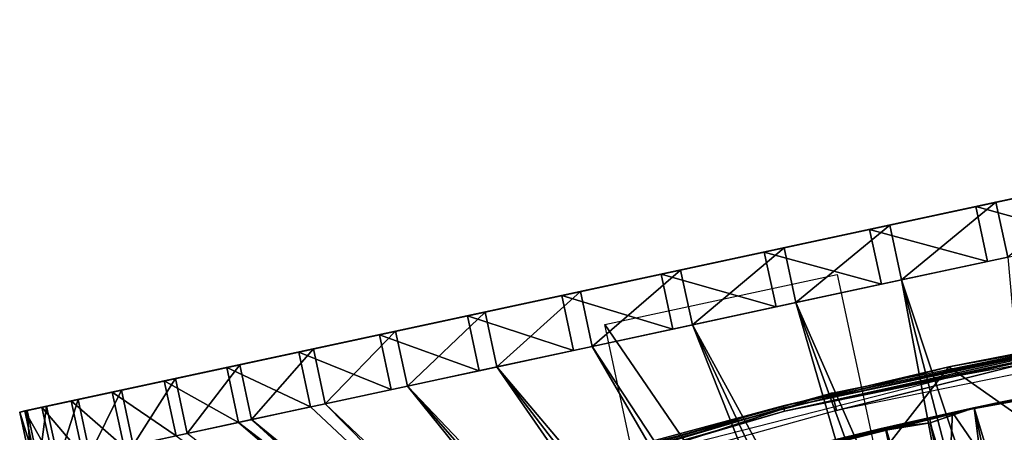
# Model space of a CAD drawing. Header units: millimetres. Extents: x -30.2 to 31.1, y -30.2 to 31.4.
# Tile 60 of 70: x -11.4 to -6.1, y 29.2 to 31.4. Entities that reach past the tile are written whole.
import ezdxf

# ---------------------------------------------------------------- set-up
doc = ezdxf.new("R2010")
doc.units = ezdxf.units.MM
doc.header["$LTSCALE"] = 81.481481
for name, color, linetype in [('18', 7, 'CONTINUOUS'), ('20', 7, 'CONTINUOUS'), ('32', 7, 'CONTINUOUS'), ('38', 7, 'CONTINUOUS'), ('41', 7, 'CONTINUOUS'), ('42', 7, 'CONTINUOUS'), ('43', 7, 'CONTINUOUS'), ('89', 7, 'CONTINUOUS'), ('90', 7, 'CONTINUOUS'), ('91', 7, 'CONTINUOUS'), ('92', 7, 'CONTINUOUS'), ('93', 7, 'CONTINUOUS')]:
    doc.layers.add(name, color=color, linetype=linetype)

msp = doc.modelspace()

# ---------------------------------------------------------------- linework, layer by layer
at = {"layer": '18', "color": 4, "linetype": 'Continuous'}
for points in [[(-6.4286, 29.552, -29.7933), (-5.314, 28.7698, -0.1933), (-4.304, 29.9353, -29.7933), (-6.4286, 29.552, -29.7933)], [(-8.5205, 29.0181, -29.7933), (-7.3999, 28.3051, -0.1933), (-6.4286, 29.552, -29.7933), (-8.5205, 29.0181, -29.7933)], [(-7.3999, 28.3051, -0.1933), (-5.314, 28.7698, -0.1933), (-6.4286, 29.552, -29.7933), (-7.3999, 28.3051, -0.1933)]]:
    msp.add_3dface(points, dxfattribs=at)
at = {"layer": '20', "color": 4, "linetype": 'Continuous'}
for points in [[(-6.4286, 29.552, -29.7933), (-4.304, 29.9353, -29.7933), (-5.2512, 29.781, -29.8332), (-6.4286, 29.552, -29.7933)], [(-4.2961, 29.8797, -29.939), (-6.4167, 29.4971, -29.939), (-5.2462, 29.7528, -29.9076), (-4.2961, 29.8797, -29.939)], [(-7.3158, 29.3422, -29.8332), (-6.4286, 29.552, -29.7933), (-5.2512, 29.781, -29.8332), (-7.3158, 29.3422, -29.8332)], [(-7.3158, 29.3422, -29.8332), (-5.2512, 29.781, -29.8332), (-7.3133, 29.3319, -29.8719), (-7.3158, 29.3422, -29.8332)], [(-5.2512, 29.781, -29.8332), (-5.2494, 29.7706, -29.8719), (-7.3133, 29.3319, -29.8719), (-5.2512, 29.781, -29.8332)], [(-5.2494, 29.7706, -29.8719), (-7.3089, 29.3144, -29.9076), (-7.3133, 29.3319, -29.8719), (-5.2494, 29.7706, -29.8719)], [(-5.2462, 29.7528, -29.9076), (-7.3089, 29.3144, -29.9076), (-5.2494, 29.7706, -29.8719), (-5.2462, 29.7528, -29.9076)], [(-5.2462, 29.7528, -29.9076), (-6.4167, 29.4971, -29.939), (-7.3089, 29.3144, -29.9076), (-5.2462, 29.7528, -29.9076)], [(-8.5205, 29.0181, -29.7933), (-6.4286, 29.552, -29.7933), (-7.3158, 29.3422, -29.8332), (-8.5205, 29.0181, -29.7933)], [(-6.4167, 29.4971, -29.939), (-8.5047, 28.9642, -29.939), (-7.3089, 29.3144, -29.9076), (-6.4167, 29.4971, -29.939)], [(-9.3448, 28.7604, -29.8332), (-8.5205, 29.0181, -29.7933), (-7.3158, 29.3422, -29.8332), (-9.3448, 28.7604, -29.8332)], [(-9.3448, 28.7604, -29.8332), (-7.3158, 29.3422, -29.8332), (-9.3415, 28.7503, -29.8719), (-9.3448, 28.7604, -29.8332)], [(-7.3158, 29.3422, -29.8332), (-7.3133, 29.3319, -29.8719), (-9.3415, 28.7503, -29.8719), (-7.3158, 29.3422, -29.8332)], [(-7.3133, 29.3319, -29.8719), (-9.336, 28.7331, -29.9076), (-9.3415, 28.7503, -29.8719), (-7.3133, 29.3319, -29.8719)], [(-7.3089, 29.3144, -29.9076), (-9.336, 28.7331, -29.9076), (-7.3133, 29.3319, -29.8719), (-7.3089, 29.3144, -29.9076)], [(-7.3089, 29.3144, -29.9076), (-8.5047, 28.9642, -29.939), (-9.336, 28.7331, -29.9076), (-7.3089, 29.3144, -29.9076)]]:
    msp.add_3dface(points, dxfattribs=at)
at = {"layer": '32', "color": 251, "linetype": 'Continuous', "true_color": 0x4c4c4c}
for points in [[(-4.9377, 29.8407, -30.2035), (-7.0314, 29.3182, -35.7544), (-7.054, 29.4124, -30.2035), (-4.9377, 29.8407, -30.2035)], [(-4.9219, 29.7451, -35.7544), (-7.0314, 29.3182, -35.7544), (-4.9377, 29.8407, -30.2035), (-4.9219, 29.7451, -35.7544)], [(-7.054, 29.4124, -30.2035), (-9.105, 28.7419, -35.7544), (-9.1342, 28.8342, -30.2035), (-7.054, 29.4124, -30.2035)], [(-7.0314, 29.3182, -35.7544), (-9.105, 28.7419, -35.7544), (-7.054, 29.4124, -30.2035), (-7.0314, 29.3182, -35.7544)]]:
    msp.add_3dface(points, dxfattribs=at)
at = {"layer": '38', "color": 251, "linetype": 'Continuous', "true_color": 0x4c4c4c}
for points in [[(-6.4098, 29.3071, -236), (-4.3587, 29.6817, -226.2631), (-4.3237, 29.685, -236), (-6.4098, 29.3071, -236)], [(-4.8129, 29.6114, -226.4699), (-4.3587, 29.6817, -226.2631), (-6.4098, 29.3071, -236), (-4.8129, 29.6114, -226.4699)], [(-6.179, 29.3568, -36), (-4.0813, 29.7211, -36), (-6.0537, 29.3818, -59.3684), (-6.179, 29.3568, -36)], [(-5.2848, 29.5309, -226.6187), (-4.8129, 29.6114, -226.4699), (-6.4098, 29.3071, -236), (-5.2848, 29.5309, -226.6187)], [(-5.7783, 29.4383, -226.712), (-5.2848, 29.5309, -226.6187), (-6.4098, 29.3071, -236), (-5.7783, 29.4383, -226.712)], [(-6.2933, 29.3325, -226.75), (-5.7783, 29.4383, -226.712), (-6.4098, 29.3071, -236), (-6.2933, 29.3325, -226.75)], [(-5.791, 29.4358, -218.2816), (-6.2971, 29.3317, -218.25), (-5.8174, 29.4294, -62.5765), (-5.791, 29.4358, -218.2816)], [(-5.8174, 29.4294, -62.5765), (-6.2971, 29.3317, -218.25), (-6.0533, 29.3818, -62.6315), (-5.8174, 29.4294, -62.5765)], [(-6.2971, 29.3317, -218.25), (-6.2945, 29.3322, -62.6498), (-6.0533, 29.3818, -62.6315), (-6.2971, 29.3317, -218.25)], [(-6.2945, 29.3322, -59.3501), (-6.179, 29.3568, -36), (-6.0537, 29.3818, -59.3684), (-6.2945, 29.3322, -59.3501)], [(-8.2446, 28.8449, -36), (-6.179, 29.3568, -36), (-7.8937, 28.943, -60.8747), (-8.2446, 28.8449, -36)], [(-7.8937, 28.943, -60.8747), (-6.179, 29.3568, -36), (-7.8801, 28.9469, -60.7513), (-7.8937, 28.943, -60.8747)], [(-7.8801, 28.9469, -60.7513), (-6.179, 29.3568, -36), (-7.8576, 28.9532, -60.6292), (-7.8801, 28.9469, -60.7513)], [(-7.8576, 28.9532, -60.6292), (-6.179, 29.3568, -36), (-7.8262, 28.9618, -60.5093), (-7.8576, 28.9532, -60.6292)], [(-7.8262, 28.9618, -60.5093), (-6.179, 29.3568, -36), (-7.7862, 28.9726, -60.3922), (-7.8262, 28.9618, -60.5093)], [(-7.7862, 28.9726, -60.3922), (-6.179, 29.3568, -36), (-7.7378, 28.9854, -60.2786), (-7.7862, 28.9726, -60.3922)], [(-7.7378, 28.9854, -60.2786), (-6.179, 29.3568, -36), (-7.6814, 29, -60.1694), (-7.7378, 28.9854, -60.2786)], [(-7.6814, 29, -60.1694), (-6.179, 29.3568, -36), (-7.5459, 29.0352, -59.9661), (-7.6814, 29, -60.1694)], [(-7.5459, 29.0352, -59.9661), (-6.179, 29.3568, -36), (-7.383, 29.0775, -59.7862), (-7.5459, 29.0352, -59.9661)], [(-7.383, 29.0775, -59.7862), (-6.179, 29.3568, -36), (-7.1959, 29.1245, -59.6336), (-7.383, 29.0775, -59.7862)], [(-7.1959, 29.1245, -59.6336), (-6.179, 29.3568, -36), (-6.9886, 29.1741, -59.5114), (-7.1959, 29.1245, -59.6336)], [(-6.9886, 29.1741, -59.5114), (-6.179, 29.3568, -36), (-6.7659, 29.2259, -59.4223), (-6.9886, 29.1741, -59.5114)], [(-6.2971, 29.3317, -218.25), (-6.8063, 29.2177, -218.2872), (-6.5291, 29.253, -62.6316), (-6.2971, 29.3317, -218.25)], [(-6.7991, 29.2194, -226.7175), (-6.2933, 29.3325, -226.75), (-6.4098, 29.3071, -236), (-6.7991, 29.2194, -226.7175)], [(-6.7659, 29.2259, -59.4223), (-6.179, 29.3568, -36), (-6.5328, 29.279, -59.3682), (-6.7659, 29.2259, -59.4223)], [(-6.5328, 29.279, -59.3682), (-6.179, 29.3568, -36), (-6.2945, 29.3322, -59.3501), (-6.5328, 29.279, -59.3682)], [(-6.2945, 29.3322, -62.6498), (-6.2971, 29.3317, -218.25), (-6.5291, 29.253, -62.6316), (-6.2945, 29.3322, -62.6498)], [(-8.4641, 28.7789, -236), (-6.7991, 29.2194, -226.7175), (-6.4098, 29.3071, -236), (-8.4641, 28.7789, -236)], [(-7.2829, 29.1026, -226.6276), (-6.7991, 29.2194, -226.7175), (-8.4641, 28.7789, -236), (-7.2829, 29.1026, -226.6276)], [(-6.8063, 29.2177, -218.2872), (-7.2915, 29.1004, -218.3795), (-6.9919, 29.1698, -62.4866), (-6.8063, 29.2177, -218.2872)], [(-6.7663, 29.2124, -62.5767), (-6.8063, 29.2177, -218.2872), (-6.9919, 29.1698, -62.4866), (-6.7663, 29.2124, -62.5767)], [(-6.5291, 29.253, -62.6316), (-6.8063, 29.2177, -218.2872), (-6.7663, 29.2124, -62.5767), (-6.5291, 29.253, -62.6316)]]:
    msp.add_3dface(points, dxfattribs=at)
at = {"layer": '41', "color": 251, "linetype": 'Continuous', "true_color": 0x4c4c4c}
for points in [[(-6.4098, 29.3071, -236), (-4.3237, 29.685, -236), (-4.5577, 26.6116, -236), (-6.4098, 29.3071, -236)], [(-8.4641, 28.7789, -236), (-6.4098, 29.3071, -236), (-6.556, 26.1912, -236), (-8.4641, 28.7789, -236)], [(-6.4098, 29.3071, -236), (-4.5577, 26.6116, -236), (-6.556, 26.1912, -236), (-6.4098, 29.3071, -236)]]:
    msp.add_3dface(points, dxfattribs=at)
at = {"layer": '42', "color": 251, "linetype": 'Continuous', "true_color": 0x4c4c4c}
for points in [[(-6.5328, 29.279, -59.3682), (-6.2945, 29.3322, -59.3501), (-5.9049, 26.3452, -59.3684), (-6.5328, 29.279, -59.3682)], [(-6.2945, 29.3322, -62.6498), (-6.5291, 29.253, -62.6316), (-5.665, 26.399, -62.6498), (-6.2945, 29.3322, -62.6498)], [(-6.2945, 29.3322, -59.3501), (-5.665, 26.399, -59.3502), (-5.9049, 26.3452, -59.3684), (-6.2945, 29.3322, -59.3501)], [(-6.7659, 29.2259, -59.4223), (-6.5328, 29.279, -59.3682), (-5.9049, 26.3452, -59.3684), (-6.7659, 29.2259, -59.4223)], [(-6.7663, 29.2124, -62.5767), (-6.9919, 29.1698, -62.4866), (-6.14, 26.2913, -62.5765), (-6.7663, 29.2124, -62.5767)], [(-6.9886, 29.1741, -59.5114), (-6.7659, 29.2259, -59.4223), (-6.1392, 26.2915, -59.4233), (-6.9886, 29.1741, -59.5114)], [(-6.5291, 29.253, -62.6316), (-6.7663, 29.2124, -62.5767), (-5.9054, 26.345, -62.6315), (-6.5291, 29.253, -62.6316)], [(-6.7663, 29.2124, -62.5767), (-6.14, 26.2913, -62.5765), (-5.9054, 26.345, -62.6315), (-6.7663, 29.2124, -62.5767)], [(-6.7659, 29.2259, -59.4223), (-5.9049, 26.3452, -59.3684), (-6.1392, 26.2915, -59.4233), (-6.7659, 29.2259, -59.4223)], [(-5.665, 26.399, -62.6498), (-6.5291, 29.253, -62.6316), (-5.9054, 26.345, -62.6315), (-5.665, 26.399, -62.6498)]]:
    msp.add_3dface(points, dxfattribs=at)
at = {"layer": '43', "color": 251, "linetype": 'Continuous', "true_color": 0x4c4c4c}
for points in [[(-6.0533, 29.3818, -62.6315), (-6.2945, 29.3322, -62.6498), (-5.4178, 26.42, -62.6315), (-6.0533, 29.3818, -62.6315)], [(-6.2945, 29.3322, -59.3501), (-6.0537, 29.3818, -59.3684), (-5.665, 26.399, -59.3502), (-6.2945, 29.3322, -59.3501)], [(-6.2945, 29.3322, -62.6498), (-5.665, 26.399, -62.6498), (-5.4178, 26.42, -62.6315), (-6.2945, 29.3322, -62.6498)]]:
    msp.add_3dface(points, dxfattribs=at)
at = {"layer": '89', "linetype": 'Continuous'}
for points in [[(-1.7461, 31.3824, -223.5989), (-1.9031, 31.3487, -224.1577), (-7.4174, 30.1653, -217.5859), (-1.7461, 31.3824, -223.5989)], [(-6.8535, 30.2863, -217.512), (-1.7461, 31.3824, -223.5989), (-7.4174, 30.1653, -217.5859), (-6.8535, 30.2863, -217.512)], [(-1.6536, 31.4023, -223.0253), (-1.7461, 31.3824, -223.5989), (-6.8535, 30.2863, -217.512), (-1.6536, 31.4023, -223.0253)], [(-6.2851, 30.4083, -217.5056), (-1.6536, 31.4023, -223.0253), (-6.8535, 30.2863, -217.512), (-6.2851, 30.4083, -217.5056)], [(-1.6269, 31.408, -222.4446), (-1.6536, 31.4023, -223.0253), (-6.2851, 30.4083, -217.5056), (-1.6269, 31.408, -222.4446)], [(-5.7198, 30.5296, -217.5666), (-1.6269, 31.408, -222.4446), (-6.2851, 30.4083, -217.5056), (-5.7198, 30.5296, -217.5666)], [(-7.4174, 30.1653, -217.5859), (-1.9031, 31.3487, -224.1577), (-7.969, 30.0469, -217.7262), (-7.4174, 30.1653, -217.5859)], [(-7.969, 30.0469, -217.7262), (-1.9031, 31.3487, -224.1577), (-4.962, 30.6923, -221.0258), (-7.969, 30.0469, -217.7262)], [(-4.5294, 30.7851, -227.0689), (-5.0614, 30.6709, -227.2738), (-7.8681, 30.0686, -224.1126), (-4.5294, 30.7851, -227.0689)], [(-6.2057, 30.4254, -224.6012), (-4.5294, 30.7851, -227.0689), (-7.8681, 30.0686, -224.1126), (-6.2057, 30.4254, -224.6012)], [(-6.1255, 30.4426, -224.6157), (-4.5294, 30.7851, -227.0689), (-6.2057, 30.4254, -224.6012), (-6.1255, 30.4426, -224.6157)], [(-5.0189, 30.6801, -220.9655), (-7.969, 30.0469, -217.7262), (-4.962, 30.6923, -221.0258), (-5.0189, 30.6801, -220.9655)], [(-5.0868, 30.6655, -220.9186), (-7.969, 30.0469, -217.7262), (-5.0189, 30.6801, -220.9655), (-5.0868, 30.6655, -220.9186)], [(-5.6131, 30.5525, -227.4141), (-11.1274, 29.3691, -220.8423), (-5.0614, 30.6709, -227.2738), (-5.6131, 30.5525, -227.4141)], [(-5.0614, 30.6709, -227.2738), (-11.1274, 29.3691, -220.8423), (-8.0685, 30.0256, -223.9742), (-5.0614, 30.6709, -227.2738)], [(-8.5011, 29.9328, -217.9311), (-7.969, 30.0469, -217.7262), (-5.1623, 30.6493, -220.8874), (-8.5011, 29.9328, -217.9311)], [(-6.8247, 30.2925, -220.3988), (-8.5011, 29.9328, -217.9311), (-5.1623, 30.6493, -220.8874), (-6.8247, 30.2925, -220.3988)], [(-8.0116, 30.0378, -224.0345), (-5.0614, 30.6709, -227.2738), (-8.0685, 30.0256, -223.9742), (-8.0116, 30.0378, -224.0345)], [(-7.9436, 30.0524, -224.0814), (-5.0614, 30.6709, -227.2738), (-8.0116, 30.0378, -224.0345), (-7.9436, 30.0524, -224.0814)], [(-5.1623, 30.6493, -220.8874), (-7.969, 30.0469, -217.7262), (-5.0868, 30.6655, -220.9186), (-5.1623, 30.6493, -220.8874)], [(-7.8681, 30.0686, -224.1126), (-5.0614, 30.6709, -227.2738), (-7.9436, 30.0524, -224.0814), (-7.8681, 30.0686, -224.1126)], [(-11.2843, 29.3355, -221.4011), (-11.1274, 29.3691, -220.8423), (-5.6131, 30.5525, -227.4141), (-11.2843, 29.3355, -221.4011)], [(-6.1769, 30.4315, -227.488), (-11.2843, 29.3355, -221.4011), (-5.6131, 30.5525, -227.4141), (-6.1769, 30.4315, -227.488)], [(-11.3768, 29.3156, -221.9747), (-11.2843, 29.3355, -221.4011), (-6.1769, 30.4315, -227.488), (-11.3768, 29.3156, -221.9747)], [(-6.7453, 30.3096, -227.4944), (-11.3768, 29.3156, -221.9747), (-6.1769, 30.4315, -227.488), (-6.7453, 30.3096, -227.4944)], [(-11.4036, 29.3099, -222.5554), (-11.3768, 29.3156, -221.9747), (-6.7453, 30.3096, -227.4944), (-11.4036, 29.3099, -222.5554)], [(-7.3106, 30.1882, -227.4334), (-11.4036, 29.3099, -222.5554), (-6.7453, 30.3096, -227.4944), (-7.3106, 30.1882, -227.4334)], [(-9.0062, 29.8243, -218.1978), (-8.5011, 29.9328, -217.9311), (-6.905, 30.2753, -220.3843), (-9.0062, 29.8243, -218.1978)], [(-6.9869, 30.2577, -220.3871), (-9.0062, 29.8243, -218.1978), (-6.905, 30.2753, -220.3843), (-6.9869, 30.2577, -220.3871)], [(-7.0664, 30.2407, -220.4073), (-9.0062, 29.8243, -218.1978), (-6.9869, 30.2577, -220.3871), (-7.0664, 30.2407, -220.4073)], [(-6.905, 30.2753, -220.3843), (-8.5011, 29.9328, -217.9311), (-6.8247, 30.2925, -220.3988), (-6.905, 30.2753, -220.3843)], [(-9.4778, 29.7232, -218.5227), (-9.0062, 29.8243, -218.1978), (-7.2043, 30.2111, -220.4954), (-9.4778, 29.7232, -218.5227)], [(-8.4492, 29.9439, -221.7236), (-9.4778, 29.7232, -218.5227), (-7.2043, 30.2111, -220.4954), (-8.4492, 29.9439, -221.7236)], [(-7.1401, 30.2248, -220.4441), (-9.0062, 29.8243, -218.1978), (-7.0664, 30.2407, -220.4073), (-7.1401, 30.2248, -220.4441)], [(-7.2043, 30.2111, -220.4954), (-9.0062, 29.8243, -218.1978), (-7.1401, 30.2248, -220.4441), (-7.2043, 30.2111, -220.4954)], [(-11.3642, 29.3183, -223.1354), (-11.4036, 29.3099, -222.5554), (-7.3106, 30.1882, -227.4334), (-11.3642, 29.3183, -223.1354)], [(-7.8652, 30.0692, -227.3056), (-11.3642, 29.3183, -223.1354), (-7.3106, 30.1882, -227.4334), (-7.8652, 30.0692, -227.3056)], [(-11.2593, 29.3408, -223.7068), (-11.3642, 29.3183, -223.1354), (-7.8652, 30.0692, -227.3056), (-11.2593, 29.3408, -223.7068)], [(-8.4015, 29.9541, -227.1128), (-11.2593, 29.3408, -223.7068), (-7.8652, 30.0692, -227.3056), (-8.4015, 29.9541, -227.1128)], [(-11.1274, 29.3691, -220.8423), (-10.908, 29.4162, -220.3058), (-8.0685, 30.0256, -223.9742), (-11.1274, 29.3691, -220.8423)], [(-8.0685, 30.0256, -223.9742), (-10.908, 29.4162, -220.3058), (-8.1118, 30.0163, -223.9031), (-8.0685, 30.0256, -223.9742)], [(-8.1118, 30.0163, -223.9031), (-10.908, 29.4162, -220.3058), (-8.1396, 30.0103, -223.8248), (-8.1118, 30.0163, -223.9031)], [(-8.1396, 30.0103, -223.8248), (-10.908, 29.4162, -220.3058), (-8.5572, 29.9207, -222.108), (-8.1396, 30.0103, -223.8248)], [(-11.0903, 29.3771, -224.262), (-11.2593, 29.3408, -223.7068), (-8.4015, 29.9541, -227.1128), (-11.0903, 29.3771, -224.262)], [(-8.9123, 29.8445, -226.8577), (-11.0903, 29.3771, -224.262), (-8.4015, 29.9541, -227.1128), (-8.9123, 29.8445, -226.8577)], [(-10.2949, 29.5478, -219.3288), (-9.9093, 29.6306, -218.9014), (-8.4492, 29.9439, -221.7236), (-10.2949, 29.5478, -219.3288)], [(-8.5016, 29.9327, -221.7874), (-10.2949, 29.5478, -219.3288), (-8.4492, 29.9439, -221.7236), (-8.5016, 29.9327, -221.7874)], [(-9.9093, 29.6306, -218.9014), (-9.4778, 29.7232, -218.5227), (-8.4492, 29.9439, -221.7236), (-9.9093, 29.6306, -218.9014)], [(-10.908, 29.4162, -220.3058), (-10.6293, 29.476, -219.7991), (-8.5572, 29.9207, -222.108), (-10.908, 29.4162, -220.3058)], [(-8.5572, 29.9207, -222.108), (-10.6293, 29.476, -219.7991), (-8.5685, 29.9183, -222.0255), (-8.5572, 29.9207, -222.108)], [(-10.6293, 29.476, -219.7991), (-10.2949, 29.5478, -219.3288), (-8.5628, 29.9195, -221.9419), (-10.6293, 29.476, -219.7991)], [(-8.5685, 29.9183, -222.0255), (-10.6293, 29.476, -219.7991), (-8.5628, 29.9195, -221.9419), (-8.5685, 29.9183, -222.0255)], [(-8.5401, 29.9244, -221.8613), (-10.2949, 29.5478, -219.3288), (-8.5016, 29.9327, -221.7874), (-8.5401, 29.9244, -221.8613)], [(-8.5628, 29.9195, -221.9419), (-10.2949, 29.5478, -219.3288), (-8.5401, 29.9244, -221.8613), (-8.5628, 29.9195, -221.9419)], [(-10.8594, 29.4267, -224.7933), (-11.0903, 29.3771, -224.262), (-8.9123, 29.8445, -226.8577), (-10.8594, 29.4267, -224.7933)], [(-9.3908, 29.7418, -226.5436), (-10.8594, 29.4267, -224.7933), (-8.9123, 29.8445, -226.8577), (-9.3908, 29.7418, -226.5436)], [(-10.5697, 29.4888, -225.2936), (-10.8594, 29.4267, -224.7933), (-9.3908, 29.7418, -226.5436), (-10.5697, 29.4888, -225.2936)], [(-9.8304, 29.6475, -226.1747), (-10.5697, 29.4888, -225.2936), (-9.3908, 29.7418, -226.5436), (-9.8304, 29.6475, -226.1747)], [(-10.2251, 29.5628, -225.7562), (-10.5697, 29.4888, -225.2936), (-9.8304, 29.6475, -226.1747), (-10.2251, 29.5628, -225.7562)]]:
    msp.add_3dface(points, dxfattribs=at)
at = {"layer": '90', "linetype": 'Continuous'}
for points in [[(-6.1769, 30.4315, -227.488), (-5.6131, 30.5525, -227.4141), (-6.1139, 30.1382, -227.488), (-6.1769, 30.4315, -227.488)], [(-6.7453, 30.3096, -227.4944), (-6.1769, 30.4315, -227.488), (-6.6824, 30.0162, -227.4945), (-6.7453, 30.3096, -227.4944)], [(-6.6824, 30.0162, -227.4945), (-6.1769, 30.4315, -227.488), (-6.1139, 30.1382, -227.488), (-6.6824, 30.0162, -227.4945)], [(-7.3106, 30.1882, -227.4334), (-6.7453, 30.3096, -227.4944), (-7.2477, 29.8949, -227.4334), (-7.3106, 30.1882, -227.4334)], [(-7.2477, 29.8949, -227.4334), (-6.7453, 30.3096, -227.4944), (-6.6824, 30.0162, -227.4945), (-7.2477, 29.8949, -227.4334)], [(-7.8652, 30.0692, -227.3056), (-7.3106, 30.1882, -227.4334), (-7.8023, 29.7759, -227.3056), (-7.8652, 30.0692, -227.3056)], [(-7.8023, 29.7759, -227.3056), (-7.3106, 30.1882, -227.4334), (-7.2477, 29.8949, -227.4334), (-7.8023, 29.7759, -227.3056)], [(-8.4015, 29.9541, -227.1128), (-7.8652, 30.0692, -227.3056), (-8.3387, 29.6608, -227.1128), (-8.4015, 29.9541, -227.1128)], [(-8.3387, 29.6608, -227.1128), (-7.8652, 30.0692, -227.3056), (-7.8023, 29.7759, -227.3056), (-8.3387, 29.6608, -227.1128)], [(-8.9123, 29.8445, -226.8577), (-8.4015, 29.9541, -227.1128), (-8.8495, 29.5512, -226.8576), (-8.9123, 29.8445, -226.8577)], [(-8.8495, 29.5512, -226.8576), (-8.4015, 29.9541, -227.1128), (-8.3387, 29.6608, -227.1128), (-8.8495, 29.5512, -226.8576)], [(-9.3908, 29.7418, -226.5436), (-8.9123, 29.8445, -226.8577), (-9.3279, 29.4485, -226.5435), (-9.3908, 29.7418, -226.5436)], [(-9.3279, 29.4485, -226.5435), (-8.9123, 29.8445, -226.8577), (-8.8495, 29.5512, -226.8576), (-9.3279, 29.4485, -226.5435)], [(-9.8304, 29.6475, -226.1747), (-9.3908, 29.7418, -226.5436), (-9.7674, 29.3542, -226.1747), (-9.8304, 29.6475, -226.1747)], [(-9.7674, 29.3542, -226.1747), (-9.3908, 29.7418, -226.5436), (-9.3279, 29.4485, -226.5435), (-9.7674, 29.3542, -226.1747)], [(-9.9093, 29.6306, -218.9014), (-10.2949, 29.5478, -219.3288), (-9.8463, 29.3372, -218.9014), (-9.9093, 29.6306, -218.9014)], [(-10.2251, 29.5628, -225.7562), (-9.8304, 29.6475, -226.1747), (-10.1621, 29.2695, -225.7562), (-10.2251, 29.5628, -225.7562)], [(-10.1621, 29.2695, -225.7562), (-9.8304, 29.6475, -226.1747), (-9.7674, 29.3542, -226.1747), (-10.1621, 29.2695, -225.7562)], [(-10.2949, 29.5478, -219.3288), (-10.6293, 29.476, -219.7991), (-10.2318, 29.2545, -219.3287), (-10.2949, 29.5478, -219.3288)], [(-10.5697, 29.4888, -225.2936), (-10.2251, 29.5628, -225.7562), (-10.5067, 29.1955, -225.2937), (-10.5697, 29.4888, -225.2936)], [(-10.5067, 29.1955, -225.2937), (-10.2251, 29.5628, -225.7562), (-10.1621, 29.2695, -225.7562), (-10.5067, 29.1955, -225.2937)], [(-9.8463, 29.3372, -218.9014), (-10.2949, 29.5478, -219.3288), (-10.2318, 29.2545, -219.3287), (-9.8463, 29.3372, -218.9014)], [(-10.6293, 29.476, -219.7991), (-10.908, 29.4162, -220.3058), (-10.5663, 29.1827, -219.799), (-10.6293, 29.476, -219.7991)], [(-10.8594, 29.4267, -224.7933), (-10.5697, 29.4888, -225.2936), (-10.7964, 29.1333, -224.7934), (-10.8594, 29.4267, -224.7933)], [(-10.7964, 29.1333, -224.7934), (-10.5697, 29.4888, -225.2936), (-10.5067, 29.1955, -225.2937), (-10.7964, 29.1333, -224.7934)], [(-10.2318, 29.2545, -219.3287), (-10.6293, 29.476, -219.7991), (-10.5663, 29.1827, -219.799), (-10.2318, 29.2545, -219.3287)], [(-10.908, 29.4162, -220.3058), (-11.1274, 29.3691, -220.8423), (-10.845, 29.1229, -220.3057), (-10.908, 29.4162, -220.3058)], [(-11.0903, 29.3771, -224.262), (-10.8594, 29.4267, -224.7933), (-11.0273, 29.0838, -224.2621), (-11.0903, 29.3771, -224.262)], [(-11.0273, 29.0838, -224.2621), (-10.8594, 29.4267, -224.7933), (-10.7964, 29.1333, -224.7934), (-11.0273, 29.0838, -224.2621)], [(-10.5663, 29.1827, -219.799), (-10.908, 29.4162, -220.3058), (-10.845, 29.1229, -220.3057), (-10.5663, 29.1827, -219.799)], [(-11.1274, 29.3691, -220.8423), (-11.2843, 29.3355, -221.4011), (-11.0644, 29.0758, -220.8421), (-11.1274, 29.3691, -220.8423)], [(-11.2593, 29.3408, -223.7068), (-11.0903, 29.3771, -224.262), (-11.1964, 29.0475, -223.707), (-11.2593, 29.3408, -223.7068)], [(-11.1964, 29.0475, -223.707), (-11.0903, 29.3771, -224.262), (-11.0273, 29.0838, -224.2621), (-11.1964, 29.0475, -223.707)], [(-10.845, 29.1229, -220.3057), (-11.1274, 29.3691, -220.8423), (-11.0644, 29.0758, -220.8421), (-10.845, 29.1229, -220.3057)], [(-11.4036, 29.3099, -222.5554), (-11.3642, 29.3183, -223.1354), (-11.3407, 29.0165, -222.5555), (-11.4036, 29.3099, -222.5554)], [(-11.3768, 29.3156, -221.9747), (-11.4036, 29.3099, -222.5554), (-11.3139, 29.0223, -221.9747), (-11.3768, 29.3156, -221.9747)], [(-11.3139, 29.0223, -221.9747), (-11.4036, 29.3099, -222.5554), (-11.3407, 29.0165, -222.5555), (-11.3139, 29.0223, -221.9747)], [(-11.2843, 29.3355, -221.4011), (-11.3768, 29.3156, -221.9747), (-11.2214, 29.0421, -221.401), (-11.2843, 29.3355, -221.4011)], [(-11.2214, 29.0421, -221.401), (-11.3768, 29.3156, -221.9747), (-11.3139, 29.0223, -221.9747), (-11.2214, 29.0421, -221.401)], [(-11.3642, 29.3183, -223.1354), (-11.2593, 29.3408, -223.7068), (-11.3013, 29.025, -223.1355), (-11.3642, 29.3183, -223.1354)], [(-11.3407, 29.0165, -222.5555), (-11.3642, 29.3183, -223.1354), (-11.3013, 29.025, -223.1355), (-11.3407, 29.0165, -222.5555)], [(-11.3013, 29.025, -223.1355), (-11.2593, 29.3408, -223.7068), (-11.1964, 29.0475, -223.707), (-11.3013, 29.025, -223.1355)], [(-11.0644, 29.0758, -220.8421), (-11.2843, 29.3355, -221.4011), (-11.2214, 29.0421, -221.401), (-11.0644, 29.0758, -220.8421)]]:
    msp.add_3dface(points, dxfattribs=at)
at = {"layer": '91', "linetype": 'Continuous'}
for points in [[(-5.7198, 30.5296, -217.5666), (-6.2851, 30.4083, -217.5056), (-5.6568, 30.2363, -217.5666), (-5.7198, 30.5296, -217.5666)], [(-6.2851, 30.4083, -217.5056), (-6.8535, 30.2863, -217.512), (-6.2222, 30.115, -217.5055), (-6.2851, 30.4083, -217.5056)], [(-5.6568, 30.2363, -217.5666), (-6.2851, 30.4083, -217.5056), (-6.2222, 30.115, -217.5055), (-5.6568, 30.2363, -217.5666)], [(-6.8535, 30.2863, -217.512), (-7.4174, 30.1653, -217.5859), (-6.7906, 29.993, -217.512), (-6.8535, 30.2863, -217.512)], [(-6.2222, 30.115, -217.5055), (-6.8535, 30.2863, -217.512), (-6.7906, 29.993, -217.512), (-6.2222, 30.115, -217.5055)], [(-7.4174, 30.1653, -217.5859), (-7.969, 30.0469, -217.7262), (-7.3545, 29.872, -217.5859), (-7.4174, 30.1653, -217.5859)], [(-6.7906, 29.993, -217.512), (-7.4174, 30.1653, -217.5859), (-7.3545, 29.872, -217.5859), (-6.7906, 29.993, -217.512)], [(-7.969, 30.0469, -217.7262), (-8.5011, 29.9328, -217.9311), (-7.9062, 29.7536, -217.7263), (-7.969, 30.0469, -217.7262)], [(-7.3545, 29.872, -217.5859), (-7.969, 30.0469, -217.7262), (-7.9062, 29.7536, -217.7263), (-7.3545, 29.872, -217.5859)], [(-8.5011, 29.9328, -217.9311), (-9.0062, 29.8243, -218.1978), (-8.4382, 29.6394, -217.9312), (-8.5011, 29.9328, -217.9311)], [(-7.9062, 29.7536, -217.7263), (-8.5011, 29.9328, -217.9311), (-8.4382, 29.6394, -217.9312), (-7.9062, 29.7536, -217.7263)], [(-9.0062, 29.8243, -218.1978), (-9.4778, 29.7232, -218.5227), (-8.9434, 29.531, -218.1979), (-9.0062, 29.8243, -218.1978)], [(-8.4382, 29.6394, -217.9312), (-9.0062, 29.8243, -218.1978), (-8.9434, 29.531, -218.1979), (-8.4382, 29.6394, -217.9312)], [(-9.4778, 29.7232, -218.5227), (-9.9093, 29.6306, -218.9014), (-9.4149, 29.4298, -218.5227), (-9.4778, 29.7232, -218.5227)], [(-8.9434, 29.531, -218.1979), (-9.4778, 29.7232, -218.5227), (-9.4149, 29.4298, -218.5227), (-8.9434, 29.531, -218.1979)], [(-9.9093, 29.6306, -218.9014), (-9.8463, 29.3372, -218.9014), (-9.4149, 29.4298, -218.5227), (-9.9093, 29.6306, -218.9014)]]:
    msp.add_3dface(points, dxfattribs=at)
at = {"layer": '92', "linetype": 'Continuous'}
for points in [[(-6.6824, 30.0162, -227.4945), (-6.1139, 30.1382, -227.488), (-5.8882, 27.6297, -224.9997), (-6.6824, 30.0162, -227.4945)], [(-7.2477, 29.8949, -227.4334), (-6.6824, 30.0162, -227.4945), (-6.2214, 27.5582, -224.9819), (-7.2477, 29.8949, -227.4334)], [(-6.2214, 27.5582, -224.9819), (-6.6824, 30.0162, -227.4945), (-6.0551, 27.5939, -224.9966), (-6.2214, 27.5582, -224.9819)], [(-6.0551, 27.5939, -224.9966), (-6.6824, 30.0162, -227.4945), (-5.8882, 27.6297, -224.9997), (-6.0551, 27.5939, -224.9966)], [(-7.8023, 29.7759, -227.3056), (-7.2477, 29.8949, -227.4334), (-6.5491, 27.4879, -224.9179), (-7.8023, 29.7759, -227.3056)], [(-6.5491, 27.4879, -224.9179), (-7.2477, 29.8949, -227.4334), (-6.3863, 27.5229, -224.9556), (-6.5491, 27.4879, -224.9179)], [(-6.3863, 27.5229, -224.9556), (-7.2477, 29.8949, -227.4334), (-6.2214, 27.5582, -224.9819), (-6.3863, 27.5229, -224.9556)], [(-8.3387, 29.6608, -227.1128), (-7.8023, 29.7759, -227.3056), (-6.8652, 27.4201, -224.8088), (-8.3387, 29.6608, -227.1128)], [(-6.8652, 27.4201, -224.8088), (-7.8023, 29.7759, -227.3056), (-6.709, 27.4536, -224.8689), (-6.8652, 27.4201, -224.8088)], [(-6.709, 27.4536, -224.8689), (-7.8023, 29.7759, -227.3056), (-6.5491, 27.4879, -224.9179), (-6.709, 27.4536, -224.8689)], [(-8.8495, 29.5512, -226.8576), (-8.3387, 29.6608, -227.1128), (-7.0171, 27.3875, -224.738), (-8.8495, 29.5512, -226.8576)], [(-7.0171, 27.3875, -224.738), (-8.3387, 29.6608, -227.1128), (-6.8652, 27.4201, -224.8088), (-7.0171, 27.3875, -224.738)], [(-9.3279, 29.4485, -226.5435), (-8.8495, 29.5512, -226.8576), (-7.3049, 27.3257, -224.5654), (-9.3279, 29.4485, -226.5435)], [(-7.3049, 27.3257, -224.5654), (-8.8495, 29.5512, -226.8576), (-7.1638, 27.356, -224.6567), (-7.3049, 27.3257, -224.5654)], [(-7.1638, 27.356, -224.6567), (-8.8495, 29.5512, -226.8576), (-7.0171, 27.3875, -224.738), (-7.1638, 27.356, -224.6567)], [(-9.7674, 29.3542, -226.1747), (-9.3279, 29.4485, -226.5435), (-7.567, 27.2695, -224.3544), (-9.7674, 29.3542, -226.1747)], [(-7.567, 27.2695, -224.3544), (-9.3279, 29.4485, -226.5435), (-7.4395, 27.2968, -224.4645), (-7.567, 27.2695, -224.3544)], [(-7.4395, 27.2968, -224.4645), (-9.3279, 29.4485, -226.5435), (-7.3049, 27.3257, -224.5654), (-7.4395, 27.2968, -224.4645)], [(-9.8463, 29.3372, -218.9014), (-10.2318, 29.2545, -219.3287), (-7.6247, 27.2571, -220.7007), (-9.8463, 29.3372, -218.9014)], [(-10.1621, 29.2695, -225.7562), (-9.7674, 29.3542, -226.1747), (-7.6869, 27.2437, -224.2357), (-10.1621, 29.2695, -225.7562)], [(-7.6869, 27.2437, -224.2357), (-9.7674, 29.3542, -226.1747), (-7.567, 27.2695, -224.3544), (-7.6869, 27.2437, -224.2357)], [(-10.5067, 29.1955, -225.2937), (-10.1621, 29.2695, -225.7562), (-7.9016, 27.1977, -223.9745), (-10.5067, 29.1955, -225.2937)], [(-7.9016, 27.1977, -223.9745), (-10.1621, 29.2695, -225.7562), (-7.7986, 27.2198, -224.1088), (-7.9016, 27.1977, -223.9745)], [(-7.7986, 27.2198, -224.1088), (-10.1621, 29.2695, -225.7562), (-7.6869, 27.2437, -224.2357), (-7.7986, 27.2198, -224.1088)], [(-10.2318, 29.2545, -219.3287), (-10.5663, 29.1827, -219.799), (-7.8485, 27.2091, -220.9538), (-10.2318, 29.2545, -219.3287)], [(-7.6247, 27.2571, -220.7007), (-10.2318, 29.2545, -219.3287), (-7.7408, 27.2322, -220.8233), (-7.6247, 27.2571, -220.7007)], [(-7.7408, 27.2322, -220.8233), (-10.2318, 29.2545, -219.3287), (-7.8485, 27.2091, -220.9538), (-7.7408, 27.2322, -220.8233)]]:
    msp.add_3dface(points, dxfattribs=at)
at = {"layer": '93', "linetype": 'Continuous'}
for points in [[(-8.2714, 29.7775, -221.8675), (-7.0265, 30.0446, -220.6393), (-6.3761, 27.0137, -220.6393), (-8.2714, 29.7775, -221.8675)], [(-7.621, 26.7465, -221.8675), (-8.2714, 29.7775, -221.8675), (-6.3761, 27.0137, -220.6393), (-7.621, 26.7465, -221.8675)]]:
    msp.add_3dface(points, dxfattribs=at)

doc.saveas('drawing.dxf')
